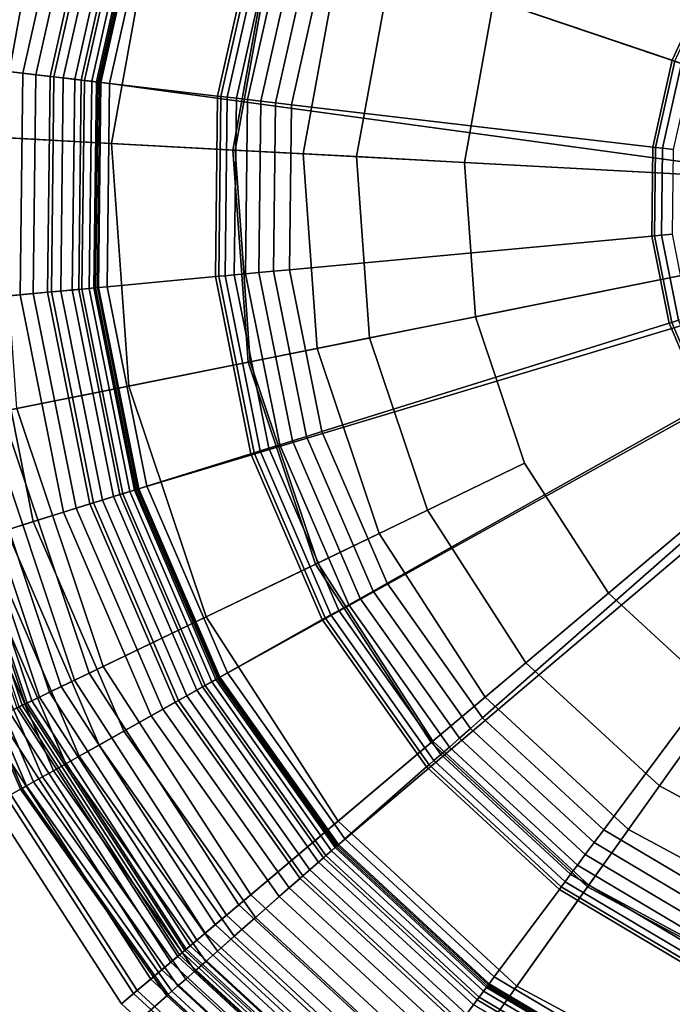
# Model space of a CAD drawing. Extents: x -43.1 to 43.1, y -41.3 to 41.3.
# Tile 43 of 256: x -34.495 to -33.86, y -2.105 to -1.147. Entities that reach past the tile are written whole.
import ezdxf

# ---------------------------------------------------------------- set-up
doc = ezdxf.new("R2010")
doc.units = 0
for name, color, linetype in [('LAMP', 7, 'CONTINUOUS'), ('LAMP_SUPPORT', 18, 'CONTINUOUS'), ('METAL_BASE', 254, 'CONTINUOUS')]:
    doc.layers.add(name, color=color, linetype=linetype)

msp = doc.modelspace()

# ---------------------------------------------------------------- linework, layer by layer
at = {"layer": 'LAMP'}
for points in [[(-33.9865, -0.7703, 41.1433), (-34.1062, -0.9177, 41.1433), (-33.463, -1.3178, 41.1433), (-33.8339, -0.6574, 41.1433)], [(-33.8778, -0.884, 44.2735), (-33.7569, -0.7945, 44.2735), (-33.463, -1.3178, 44.2735), (-33.9726, -1.0008, 44.2735)], [(-34.1854, -1.0902, 41.1433), (-34.2193, -1.277, 41.1433), (-33.463, -1.3178, 41.1433), (-34.1062, -0.9177, 41.1433)], [(-34.6077, -1.2561, 43.8806), (-34.5564, -0.9734, 43.8806), (-34.4699, -1.0006, 43.9998), (-34.5172, -1.261, 43.9998)], [(-34.5323, -1.2602, 41.6352), (-34.4844, -0.9961, 41.6352), (-34.4993, -0.9914, 41.6365), (-34.5479, -1.2593, 41.6365)], [(-34.2878, -1.2734, 41.6428), (-34.2508, -1.0696, 41.6428), (-34.4844, -0.9961, 41.6352), (-34.5323, -1.2602, 41.6352)], [(-34.5172, -1.261, 43.9998), (-34.4699, -1.0006, 43.9998), (-34.3638, -1.0341, 44.107), (-34.4061, -1.267, 44.107)], [(-34.0355, -1.1375, 44.2735), (-33.9726, -1.0008, 44.2735), (-33.463, -1.3178, 44.2735), (-34.0623, -1.2855, 44.2735)], [(-34.4061, -1.267, 44.107), (-34.3638, -1.0341, 44.107), (-34.2488, -1.0703, 44.1939), (-34.2856, -1.2735, 44.1939)], [(-34.2193, -1.277, 41.1433), (-34.1854, -1.0902, 41.1433), (-34.2508, -1.0696, 41.6428), (-34.2878, -1.2734, 41.6428)], [(-34.2856, -1.2735, 44.1939), (-34.2488, -1.0703, 44.1939), (-34.1357, -1.1059, 44.2522), (-34.1673, -1.2798, 44.2522)], [(-34.1673, -1.2798, 44.2522), (-34.1357, -1.1059, 44.2522), (-34.0355, -1.1375, 44.2735), (-34.0623, -1.2855, 44.2735)], [(-34.2729, -1.4799, 41.6428), (-34.2878, -1.2734, 41.6428), (-34.5323, -1.2602, 41.6352), (-34.513, -1.5279, 41.6352)], [(-34.4982, -1.5249, 43.9998), (-34.5172, -1.261, 43.9998), (-34.4061, -1.267, 44.107), (-34.3891, -1.5031, 44.107)], [(-34.3891, -1.5031, 44.107), (-34.4061, -1.267, 44.107), (-34.2856, -1.2735, 44.1939), (-34.2708, -1.4794, 44.1939)], [(-34.2057, -1.4664, 41.1433), (-34.2193, -1.277, 41.1433), (-34.2878, -1.2734, 41.6428), (-34.2729, -1.4799, 41.6428)], [(-34.2708, -1.4794, 44.1939), (-34.2856, -1.2735, 44.1939), (-34.1673, -1.2798, 44.2522), (-34.1546, -1.4562, 44.2522)], [(-34.2057, -1.4664, 41.1433), (-33.463, -1.3178, 41.1433), (-34.2193, -1.277, 41.1433)], [(-34.1546, -1.4562, 44.2522), (-34.1673, -1.2798, 44.2522), (-34.0623, -1.2855, 44.2735), (-34.0515, -1.4356, 44.2735)], [(-34.0515, -1.4356, 44.2735), (-34.0623, -1.2855, 44.2735), (-33.463, -1.3178, 44.2735)], [(-34.1454, -1.6464, 41.1433), (-34.0422, -1.8058, 41.1433), (-33.463, -1.3178, 41.1433), (-34.2057, -1.4664, 41.1433)], [(-34.0038, -1.5782, 44.2735), (-34.0515, -1.4356, 44.2735), (-33.463, -1.3178, 44.2735), (-33.922, -1.7045, 44.2735)], [(-33.9027, -1.9345, 41.1433), (-33.7355, -2.0245, 41.1433), (-33.463, -1.3178, 41.1433), (-34.0422, -1.8058, 41.1433)], [(-33.8114, -1.8065, 44.2735), (-33.922, -1.7045, 44.2735), (-33.463, -1.3178, 44.2735), (-33.6789, -1.8778, 44.2735)], [(-34.0984, -1.6238, 44.2522), (-34.1546, -1.4562, 44.2522), (-34.0515, -1.4356, 44.2735), (-34.0038, -1.5782, 44.2735)], [(-34.2052, -1.6753, 44.1939), (-34.2708, -1.4794, 44.1939), (-34.1546, -1.4562, 44.2522), (-34.0984, -1.6238, 44.2522)], [(-34.1454, -1.6464, 41.1433), (-34.2057, -1.4664, 41.1433), (-34.2729, -1.4799, 41.6428), (-34.2072, -1.6762, 41.6428)], [(-34.2072, -1.6762, 41.6428), (-34.2729, -1.4799, 41.6428), (-34.513, -1.5279, 41.6352), (-34.4278, -1.7824, 41.6352)], [(-34.3139, -1.7276, 44.107), (-34.3891, -1.5031, 44.107), (-34.2708, -1.4794, 44.1939), (-34.2052, -1.6753, 44.1939)], [(-34.4142, -1.7759, 43.9998), (-34.4982, -1.5249, 43.9998), (-34.3891, -1.5031, 44.107), (-34.3139, -1.7276, 44.107)], [(-34.4958, -1.8152, 43.8806), (-34.5871, -1.5427, 43.8806), (-34.4982, -1.5249, 43.9998), (-34.4142, -1.7759, 43.9998)], [(-34.4419, -1.7892, 41.6365), (-34.5284, -1.531, 41.6365), (-34.5425, -1.5338, 41.6411), (-34.4549, -1.7955, 41.6411)], [(-34.4278, -1.7824, 41.6352), (-34.513, -1.5279, 41.6352), (-34.5284, -1.531, 41.6365), (-34.4419, -1.7892, 41.6365)], [(-34.4928, -1.8137, 41.9337), (-34.5837, -1.5421, 41.9337), (-34.5894, -1.5432, 42.2036), (-34.498, -1.8163, 42.2036)], [(-34.49, -1.8124, 41.6997), (-34.5807, -1.5415, 41.6997), (-34.5837, -1.5421, 41.9337), (-34.4928, -1.8137, 41.9337)], [(-34.4882, -1.8116, 41.6845), (-34.5788, -1.5411, 41.6845), (-34.5807, -1.5415, 41.6997), (-34.49, -1.8124, 41.6997)], [(-34.4835, -1.8093, 41.6707), (-34.5736, -1.54, 41.6707), (-34.5788, -1.5411, 41.6845), (-34.4882, -1.8116, 41.6845)], [(-34.476, -1.8057, 41.6586), (-34.5656, -1.5384, 41.6586), (-34.5736, -1.54, 41.6707), (-34.4835, -1.8093, 41.6707)], [(-34.4664, -1.801, 41.6486), (-34.5551, -1.5363, 41.6486), (-34.5656, -1.5384, 41.6586), (-34.476, -1.8057, 41.6586)], [(-34.4549, -1.7955, 41.6411), (-34.5425, -1.5338, 41.6411), (-34.5551, -1.5363, 41.6486), (-34.4664, -1.801, 41.6486)], [(-34.0024, -1.7722, 44.2522), (-34.0984, -1.6238, 44.2522), (-34.0038, -1.5782, 44.2735), (-33.922, -1.7045, 44.2735)], [(-34.093, -1.8486, 44.1939), (-34.2052, -1.6753, 44.1939), (-34.0984, -1.6238, 44.2522), (-34.0024, -1.7722, 44.2522)], [(-34.0422, -1.8058, 41.1433), (-34.1454, -1.6464, 41.1433), (-34.2072, -1.6762, 41.6428), (-34.0947, -1.85, 41.6428)], [(-34.0947, -1.85, 41.6428), (-34.2072, -1.6762, 41.6428), (-34.4278, -1.7824, 41.6352), (-34.2819, -2.0078, 41.6352)], [(-34.1852, -1.9263, 44.107), (-34.3139, -1.7276, 44.107), (-34.2052, -1.6753, 44.1939), (-34.093, -1.8486, 44.1939)], [(-33.8724, -1.8921, 44.2522), (-34.0024, -1.7722, 44.2522), (-33.922, -1.7045, 44.2735), (-33.8114, -1.8065, 44.2735)], [(-34.2703, -1.998, 43.9998), (-34.4142, -1.7759, 43.9998), (-34.3139, -1.7276, 44.107), (-34.1852, -1.9263, 44.107)], [(-33.9412, -1.9886, 44.1939), (-34.093, -1.8486, 44.1939), (-34.0024, -1.7722, 44.2522), (-33.8724, -1.8921, 44.2522)], [(-34.3396, -2.0564, 43.8806), (-34.4958, -1.8152, 43.8806), (-34.4142, -1.7759, 43.9998), (-34.2703, -1.998, 43.9998)], [(-34.2939, -2.0179, 41.6365), (-34.4419, -1.7892, 41.6365), (-34.4549, -1.7955, 41.6411), (-34.3049, -2.0271, 41.6411)], [(-34.2819, -2.0078, 41.6352), (-34.4278, -1.7824, 41.6352), (-34.4419, -1.7892, 41.6365), (-34.2939, -2.0179, 41.6365)], [(-34.3147, -2.0354, 41.6486), (-34.4664, -1.801, 41.6486), (-34.476, -1.8057, 41.6586), (-34.3229, -2.0423, 41.6586)], [(-34.3049, -2.0271, 41.6411), (-34.4549, -1.7955, 41.6411), (-34.4664, -1.801, 41.6486), (-34.3147, -2.0354, 41.6486)], [(-34.3292, -2.0476, 41.6707), (-34.4835, -1.8093, 41.6707), (-34.4882, -1.8116, 41.6845), (-34.3332, -2.051, 41.6845)], [(-34.3229, -2.0423, 41.6586), (-34.476, -1.8057, 41.6586), (-34.4835, -1.8093, 41.6707), (-34.3292, -2.0476, 41.6707)], [(-33.9027, -1.9345, 41.1433), (-34.0422, -1.8058, 41.1433), (-34.0947, -1.85, 41.6428), (-33.9425, -1.9904, 41.6428)], [(-33.7167, -1.9759, 44.2522), (-33.8724, -1.8921, 44.2522), (-33.8114, -1.8065, 44.2735), (-33.6789, -1.8778, 44.2735)], [(-34.3845, -2.0942, 43.7579), (-34.5486, -1.8406, 43.7579), (-34.4958, -1.8152, 43.8806), (-34.3396, -2.0564, 43.8806)], [(-34.3481, -2.0635, 42.4966), (-34.5057, -1.82, 42.4966), (-34.516, -1.8249, 42.7996), (-34.3568, -2.0709, 42.7996)], [(-34.3415, -2.058, 42.2036), (-34.498, -1.8163, 42.2036), (-34.5057, -1.82, 42.4966), (-34.3481, -2.0635, 42.4966)], [(-34.3371, -2.0542, 41.9337), (-34.4928, -1.8137, 41.9337), (-34.498, -1.8163, 42.2036), (-34.3415, -2.058, 42.2036)], [(-34.3347, -2.0523, 41.6997), (-34.49, -1.8124, 41.6997), (-34.4928, -1.8137, 41.9337), (-34.3371, -2.0542, 41.9337)], [(-34.3332, -2.051, 41.6845), (-34.4882, -1.8116, 41.6845), (-34.49, -1.8124, 41.6997), (-34.3347, -2.0523, 41.6997)], [(-34.3568, -2.0709, 42.7996), (-34.516, -1.8249, 42.7996), (-34.5289, -1.8311, 43.0998), (-34.3677, -2.0801, 43.0998)], [(-34.3808, -2.0911, 43.3843), (-34.5443, -1.8386, 43.3843), (-34.5624, -1.8473, 43.6401), (-34.3961, -2.104, 43.6401)], [(-34.3677, -2.0801, 43.0998), (-34.5289, -1.8311, 43.0998), (-34.5443, -1.8386, 43.3843), (-34.3808, -2.0911, 43.3843)], [(-34.3961, -2.104, 43.6401), (-34.5624, -1.8473, 43.6401), (-34.5486, -1.8406, 43.7579), (-34.3845, -2.0942, 43.7579)], [(-34.0112, -2.0868, 44.107), (-34.1852, -1.9263, 44.107), (-34.093, -1.8486, 44.1939), (-33.9412, -1.9886, 44.1939)], [(-33.9425, -1.9904, 41.6428), (-34.0947, -1.85, 41.6428), (-34.2819, -2.0078, 41.6352), (-34.0846, -2.1898, 41.6352)], [(-33.7594, -2.0865, 44.1939), (-33.9412, -1.9886, 44.1939), (-33.8724, -1.8921, 44.2522), (-33.7167, -1.9759, 44.2522)], [(-34.0758, -2.1774, 43.9998), (-34.2703, -1.998, 43.9998), (-34.1852, -1.9263, 44.107), (-34.0112, -2.0868, 44.107)], [(-33.7355, -2.0245, 41.1433), (-33.9027, -1.9345, 41.1433), (-33.9425, -1.9904, 41.6428), (-33.7601, -2.0885, 41.6428)], [(-33.7601, -2.0885, 41.6428), (-33.9425, -1.9904, 41.6428), (-34.0846, -2.1898, 41.6352), (-33.8482, -2.317, 41.6352)], [(-33.8027, -2.199, 44.107), (-34.0112, -2.0868, 44.107), (-33.9412, -1.9886, 44.1939), (-33.7594, -2.0865, 44.1939)], [(-34.1284, -2.2512, 43.8806), (-34.3396, -2.0564, 43.8806), (-34.2703, -1.998, 43.9998), (-34.0758, -2.1774, 43.9998)], [(-34.0846, -2.1898, 41.6352), (-34.2819, -2.0078, 41.6352), (-34.2939, -2.0179, 41.6365), (-34.0937, -2.2025, 41.6365)], [(-34.0937, -2.2025, 41.6365), (-34.2939, -2.0179, 41.6365), (-34.3049, -2.0271, 41.6411), (-34.1021, -2.2142, 41.6411)], [(-34.1021, -2.2142, 41.6411), (-34.3049, -2.0271, 41.6411), (-34.3147, -2.0354, 41.6486), (-34.1095, -2.2246, 41.6486)], [(-34.1095, -2.2246, 41.6486), (-34.3147, -2.0354, 41.6486), (-34.3229, -2.0423, 41.6586), (-34.1157, -2.2334, 41.6586)], [(-34.1205, -2.2401, 41.6707), (-34.3292, -2.0476, 41.6707), (-34.3332, -2.051, 41.6845), (-34.1235, -2.2444, 41.6845)], [(-34.1157, -2.2334, 41.6586), (-34.3229, -2.0423, 41.6586), (-34.3292, -2.0476, 41.6707), (-34.1205, -2.2401, 41.6707)], [(-34.1625, -2.299, 43.7579), (-34.3845, -2.0942, 43.7579), (-34.3396, -2.0564, 43.8806), (-34.1284, -2.2512, 43.8806)], [(-34.1298, -2.2532, 42.2036), (-34.3415, -2.058, 42.2036), (-34.3481, -2.0635, 42.4966), (-34.1348, -2.2602, 42.4966)], [(-34.1265, -2.2485, 41.9337), (-34.3371, -2.0542, 41.9337), (-34.3415, -2.058, 42.2036), (-34.1298, -2.2532, 42.2036)], [(-34.1247, -2.246, 41.6997), (-34.3347, -2.0523, 41.6997), (-34.3371, -2.0542, 41.9337), (-34.1265, -2.2485, 41.9337)], [(-34.1235, -2.2444, 41.6845), (-34.3332, -2.051, 41.6845), (-34.3347, -2.0523, 41.6997), (-34.1247, -2.246, 41.6997)], [(-34.1348, -2.2602, 42.4966), (-34.3481, -2.0635, 42.4966), (-34.3568, -2.0709, 42.7996), (-34.1414, -2.2695, 42.7996)], [(-34.1414, -2.2695, 42.7996), (-34.3568, -2.0709, 42.7996), (-34.3677, -2.0801, 43.0998), (-34.1497, -2.2811, 43.0998)], [(-34.1497, -2.2811, 43.0998), (-34.3677, -2.0801, 43.0998), (-34.3808, -2.0911, 43.3843), (-34.1597, -2.2951, 43.3843)], [(-33.8428, -2.3028, 43.9998), (-34.0758, -2.1774, 43.9998), (-34.0112, -2.0868, 44.107), (-33.8027, -2.199, 44.107)], [(-34.1597, -2.2951, 43.3843), (-34.3808, -2.0911, 43.3843), (-34.3961, -2.104, 43.6401), (-34.1713, -2.3114, 43.6401)], [(-34.1713, -2.3114, 43.6401), (-34.3961, -2.104, 43.6401), (-34.3845, -2.0942, 43.7579), (-34.1625, -2.299, 43.7579)]]:
    msp.add_3dface(points, dxfattribs=at)
at = {"layer": 'LAMP_SUPPORT'}
for points in [[(-33.4903, -1.3111, 40.5662), (-34.0204, -0.5386, 40.5662), (-33.8462, -0.4407, 40.5662), (-33.6553, -0.3812, 40.5662)], [(-33.4903, -1.3111, 40.5662), (-34.1706, -0.6705, 40.5662), (-34.0204, -0.5386, 40.5662)], [(-33.4903, -1.3111, 40.5662), (-34.3734, -1.0125, 40.5662), (-34.29, -0.8308, 40.5662), (-34.1706, -0.6705, 40.5662)], [(-34.1284, -0.9267, 36.7827), (-34.1955, -1.0726, 36.7827), (-33.86, -1.1861, 36.7827), (-33.8238, -1.1074, 36.7827)], [(-34.4328, -0.9924, 41.5307), (-34.4795, -1.2002, 41.5307), (-34.5721, -1.1893, 41.5307), (-34.5211, -0.9625, 41.5307)], [(-34.5003, -0.9696, 37.9338), (-34.5503, -1.1919, 37.9338), (-34.523, -1.1951, 37.929), (-34.4742, -0.9784, 37.929)], [(-34.4742, -0.9784, 37.929), (-34.523, -1.1951, 37.929), (-34.4924, -1.1987, 37.9214), (-34.445, -0.9882, 37.9214)], [(-34.445, -0.9882, 37.9214), (-34.4924, -1.1987, 37.9214), (-34.462, -1.2022, 37.9114), (-34.416, -0.998, 37.9114)], [(-34.4195, -0.9969, 41.5291), (-34.4657, -1.2018, 41.5291), (-34.4795, -1.2002, 41.5307), (-34.4328, -0.9924, 41.5307)], [(-34.4074, -1.001, 41.5245), (-34.4529, -1.2033, 41.5245), (-34.4657, -1.2018, 41.5291), (-34.4195, -0.9969, 41.5291)], [(-34.416, -0.998, 37.9114), (-34.462, -1.2022, 37.9114), (-34.4354, -1.2053, 37.8993), (-34.3907, -1.0066, 37.8993)], [(-34.3967, -1.0046, 41.5173), (-34.4417, -1.2046, 41.5173), (-34.4529, -1.2033, 41.5245), (-34.4074, -1.001, 41.5245)], [(-34.3877, -1.0076, 41.5079), (-34.4323, -1.2057, 41.5079), (-34.4417, -1.2046, 41.5173), (-34.3967, -1.0046, 41.5173)], [(-34.3907, -1.0066, 37.8993), (-34.4354, -1.2053, 37.8993), (-34.4162, -1.2076, 37.8854), (-34.3724, -1.0128, 37.8854)], [(-34.3809, -1.0099, 41.4966), (-34.4252, -1.2065, 41.4966), (-34.4323, -1.2057, 41.5079), (-34.3877, -1.0076, 41.5079)], [(-34.3766, -1.0114, 41.4838), (-34.4206, -1.2071, 41.4838), (-34.4252, -1.2065, 41.4966), (-34.3809, -1.0099, 41.4966)], [(-34.375, -1.0119, 41.4698), (-34.419, -1.2073, 41.4698), (-34.4206, -1.2071, 41.4838), (-34.3766, -1.0114, 41.4838)], [(-34.3734, -1.0125, 40.5662), (-34.4173, -1.2075, 40.5662), (-34.419, -1.2073, 41.4698), (-34.375, -1.0119, 41.4698)], [(-33.4903, -1.3111, 40.5662), (-33.4857, -1.3345, 40.5662), (-34.4173, -1.2075, 40.5662), (-34.3734, -1.0125, 40.5662)], [(-34.3724, -1.0128, 37.8854), (-34.4162, -1.2076, 37.8854), (-34.4079, -1.2086, 37.8701), (-34.3645, -1.0155, 37.8701)], [(-34.3645, -1.0155, 37.8701), (-34.4079, -1.2086, 37.8701), (-34.3027, -1.2209, 36.848), (-34.2641, -1.0494, 36.848)], [(-34.2641, -1.0494, 36.848), (-34.3027, -1.2209, 36.848), (-34.2994, -1.2213, 36.8327), (-34.261, -1.0505, 36.8327)], [(-34.261, -1.0505, 36.8327), (-34.2994, -1.2213, 36.8327), (-34.2932, -1.222, 36.8188), (-34.2551, -1.0525, 36.8188)], [(-34.2551, -1.0525, 36.8188), (-34.2932, -1.222, 36.8188), (-34.2844, -1.223, 36.8067), (-34.2467, -1.0553, 36.8067)], [(-34.2467, -1.0553, 36.8067), (-34.2844, -1.223, 36.8067), (-34.2734, -1.2243, 36.7967), (-34.2362, -1.0589, 36.7967)], [(-34.2362, -1.0589, 36.7967), (-34.2734, -1.2243, 36.7967), (-34.2605, -1.2258, 36.7891), (-34.2239, -1.063, 36.7891)], [(-34.2239, -1.063, 36.7891), (-34.2605, -1.2258, 36.7891), (-34.2462, -1.2275, 36.7843), (-34.2102, -1.0677, 36.7843)], [(-34.2102, -1.0677, 36.7843), (-34.2462, -1.2275, 36.7843), (-34.2307, -1.2293, 36.7827), (-34.1955, -1.0726, 36.7827)], [(-34.1955, -1.0726, 36.7827), (-34.2307, -1.2293, 36.7827), (-33.879, -1.2705, 36.7827), (-33.86, -1.1861, 36.7827)], [(-33.8238, -1.1074, 36.7827), (-33.86, -1.1861, 36.7827), (-33.8575, -1.1869, 36.763), (-33.8216, -1.1088, 36.763)], [(-33.86, -1.1861, 36.7827), (-33.879, -1.2705, 36.7827), (-33.8764, -1.2708, 36.763), (-33.8575, -1.1869, 36.763)], [(-33.8575, -1.1869, 36.763), (-33.8764, -1.2708, 36.763), (-33.8695, -1.2717, 36.7108), (-33.8509, -1.1892, 36.7108)], [(-34.4795, -1.2002, 41.5307), (-34.4821, -1.4131, 41.5307), (-34.5749, -1.4218, 41.5307), (-34.5721, -1.1893, 41.5307)], [(-34.523, -1.1951, 37.929), (-34.5257, -1.4172, 37.929), (-34.4949, -1.4143, 37.9214), (-34.4924, -1.1987, 37.9214)], [(-33.8509, -1.1892, 36.7108), (-33.8695, -1.2717, 36.7108), (-33.8588, -1.2729, 36.6355), (-33.8407, -1.1926, 36.6355)], [(-34.4924, -1.1987, 37.9214), (-34.4949, -1.4143, 37.9214), (-34.4645, -1.4115, 37.9114), (-34.462, -1.2022, 37.9114)], [(-34.4657, -1.2018, 41.5291), (-34.4682, -1.4118, 41.5291), (-34.4821, -1.4131, 41.5307), (-34.4795, -1.2002, 41.5307)], [(-34.4529, -1.2033, 41.5245), (-34.4554, -1.4106, 41.5245), (-34.4682, -1.4118, 41.5291), (-34.4657, -1.2018, 41.5291)], [(-34.462, -1.2022, 37.9114), (-34.4645, -1.4115, 37.9114), (-34.4379, -1.409, 37.8993), (-34.4354, -1.2053, 37.8993)], [(-34.4417, -1.2046, 41.5173), (-34.4441, -1.4096, 41.5173), (-34.4554, -1.4106, 41.5245), (-34.4529, -1.2033, 41.5245)], [(-34.4323, -1.2057, 41.5079), (-34.4347, -1.4087, 41.5079), (-34.4441, -1.4096, 41.5173), (-34.4417, -1.2046, 41.5173)], [(-34.4354, -1.2053, 37.8993), (-34.4379, -1.409, 37.8993), (-34.4186, -1.4072, 37.8854), (-34.4162, -1.2076, 37.8854)], [(-34.4252, -1.2065, 41.4966), (-34.4276, -1.408, 41.4966), (-34.4347, -1.4087, 41.5079), (-34.4323, -1.2057, 41.5079)], [(-34.4206, -1.2071, 41.4838), (-34.423, -1.4076, 41.4838), (-34.4276, -1.408, 41.4966), (-34.4252, -1.2065, 41.4966)], [(-34.419, -1.2073, 41.4698), (-34.4214, -1.4075, 41.4698), (-34.423, -1.4076, 41.4838), (-34.4206, -1.2071, 41.4838)], [(-34.4173, -1.2075, 40.5662), (-34.4197, -1.4073, 40.5662), (-34.4214, -1.4075, 41.4698), (-34.419, -1.2073, 41.4698)], [(-33.4857, -1.3345, 40.5662), (-34.3805, -1.6033, 40.5662), (-34.4197, -1.4073, 40.5662), (-34.4173, -1.2075, 40.5662)], [(-34.4162, -1.2076, 37.8854), (-34.4186, -1.4072, 37.8854), (-34.4103, -1.4064, 37.8701), (-34.4079, -1.2086, 37.8701)], [(-34.4079, -1.2086, 37.8701), (-34.4103, -1.4064, 37.8701), (-34.3048, -1.3966, 36.848), (-34.3027, -1.2209, 36.848)], [(-34.3027, -1.2209, 36.848), (-34.3048, -1.3966, 36.848), (-34.3015, -1.3963, 36.8327), (-34.2994, -1.2213, 36.8327)], [(-34.2994, -1.2213, 36.8327), (-34.3015, -1.3963, 36.8327), (-34.2953, -1.3957, 36.8188), (-34.2932, -1.222, 36.8188)], [(-34.2932, -1.222, 36.8188), (-34.2953, -1.3957, 36.8188), (-34.2865, -1.3949, 36.8067), (-34.2844, -1.223, 36.8067)], [(-34.2844, -1.223, 36.8067), (-34.2865, -1.3949, 36.8067), (-34.2754, -1.3939, 36.7967), (-34.2734, -1.2243, 36.7967)], [(-34.2734, -1.2243, 36.7967), (-34.2754, -1.3939, 36.7967), (-34.2625, -1.3927, 36.7891), (-34.2605, -1.2258, 36.7891)], [(-34.2605, -1.2258, 36.7891), (-34.2625, -1.3927, 36.7891), (-34.2481, -1.3914, 36.7843), (-34.2462, -1.2275, 36.7843)], [(-34.2462, -1.2275, 36.7843), (-34.2481, -1.3914, 36.7843), (-34.2326, -1.3899, 36.7827), (-34.2307, -1.2293, 36.7827)], [(-34.2307, -1.2293, 36.7827), (-34.2326, -1.3899, 36.7827), (-33.88, -1.3571, 36.7827), (-33.879, -1.2705, 36.7827)], [(-33.879, -1.2705, 36.7827), (-33.88, -1.3571, 36.7827), (-33.8774, -1.3569, 36.763), (-33.8764, -1.2708, 36.763)], [(-33.8764, -1.2708, 36.763), (-33.8774, -1.3569, 36.763), (-33.8705, -1.3562, 36.7108), (-33.8695, -1.2717, 36.7108)], [(-33.8695, -1.2717, 36.7108), (-33.8705, -1.3562, 36.7108), (-33.8598, -1.3552, 36.6355), (-33.8588, -1.2729, 36.6355)], [(-33.4857, -1.3345, 40.5662), (-34.3014, -1.7869, 40.5662), (-34.3805, -1.6033, 40.5662)], [(-33.4857, -1.3345, 40.5662), (-33.468, -1.3426, 40.5662), (-34.1858, -1.95, 40.5662), (-34.3014, -1.7869, 40.5662)], [(-33.468, -1.3426, 40.5662), (-33.867, -2.1875, 40.5662), (-34.0389, -2.0855, 40.5662), (-34.1858, -1.95, 40.5662)], [(-33.468, -1.3426, 40.5662), (-33.6777, -2.2515, 40.5662), (-33.867, -2.1875, 40.5662)], [(-34.2326, -1.3899, 36.7827), (-34.2011, -1.5474, 36.7827), (-33.863, -1.442, 36.7827), (-33.88, -1.3571, 36.7827)], [(-33.88, -1.3571, 36.7827), (-33.863, -1.442, 36.7827), (-33.8605, -1.4412, 36.763), (-33.8774, -1.3569, 36.763)], [(-33.8774, -1.3569, 36.763), (-33.8605, -1.4412, 36.763), (-33.8539, -1.4391, 36.7108), (-33.8705, -1.3562, 36.7108)], [(-33.8705, -1.3562, 36.7108), (-33.8539, -1.4391, 36.7108), (-33.8437, -1.4359, 36.6355), (-33.8598, -1.3552, 36.6355)], [(-34.4103, -1.4064, 37.8701), (-34.3715, -1.6005, 37.8701), (-34.2703, -1.569, 36.848), (-34.3048, -1.3966, 36.848)], [(-34.3048, -1.3966, 36.848), (-34.2703, -1.569, 36.848), (-34.2672, -1.568, 36.8327), (-34.3015, -1.3963, 36.8327)], [(-34.3015, -1.3963, 36.8327), (-34.2672, -1.568, 36.8327), (-34.2612, -1.5661, 36.8188), (-34.2953, -1.3957, 36.8188)], [(-34.2953, -1.3957, 36.8188), (-34.2612, -1.5661, 36.8188), (-34.2527, -1.5635, 36.8067), (-34.2865, -1.3949, 36.8067)], [(-34.2865, -1.3949, 36.8067), (-34.2527, -1.5635, 36.8067), (-34.2421, -1.5602, 36.7967), (-34.2754, -1.3939, 36.7967)], [(-34.2754, -1.3939, 36.7967), (-34.2421, -1.5602, 36.7967), (-34.2298, -1.5563, 36.7891), (-34.2625, -1.3927, 36.7891)], [(-34.2625, -1.3927, 36.7891), (-34.2298, -1.5563, 36.7891), (-34.216, -1.552, 36.7843), (-34.2481, -1.3914, 36.7843)], [(-34.2481, -1.3914, 36.7843), (-34.216, -1.552, 36.7843), (-34.2011, -1.5474, 36.7827), (-34.2326, -1.3899, 36.7827)], [(-34.4379, -1.409, 37.8993), (-34.3979, -1.6087, 37.8993), (-34.3794, -1.603, 37.8854), (-34.4186, -1.4072, 37.8854)], [(-34.4276, -1.408, 41.4966), (-34.388, -1.6057, 41.4966), (-34.3949, -1.6078, 41.5079), (-34.4347, -1.4087, 41.5079)], [(-34.423, -1.4076, 41.4838), (-34.3836, -1.6043, 41.4838), (-34.388, -1.6057, 41.4966), (-34.4276, -1.408, 41.4966)], [(-34.4214, -1.4075, 41.4698), (-34.3821, -1.6038, 41.4698), (-34.3836, -1.6043, 41.4838), (-34.423, -1.4076, 41.4838)], [(-34.4197, -1.4073, 40.5662), (-34.3805, -1.6033, 40.5662), (-34.3821, -1.6038, 41.4698), (-34.4214, -1.4075, 41.4698)], [(-34.4186, -1.4072, 37.8854), (-34.3794, -1.603, 37.8854), (-34.3715, -1.6005, 37.8701), (-34.4103, -1.4064, 37.8701)], [(-34.4821, -1.4131, 41.5307), (-34.4403, -1.622, 41.5307), (-34.5293, -1.6497, 41.5307), (-34.5749, -1.4218, 41.5307)], [(-34.5531, -1.4197, 37.9338), (-34.5083, -1.6432, 37.9338), (-34.4821, -1.635, 37.929), (-34.5257, -1.4172, 37.929)], [(-34.5257, -1.4172, 37.929), (-34.4821, -1.635, 37.929), (-34.4526, -1.6258, 37.9214), (-34.4949, -1.4143, 37.9214)], [(-34.4949, -1.4143, 37.9214), (-34.4526, -1.6258, 37.9214), (-34.4234, -1.6167, 37.9114), (-34.4645, -1.4115, 37.9114)], [(-34.4682, -1.4118, 41.5291), (-34.427, -1.6178, 41.5291), (-34.4403, -1.622, 41.5307), (-34.4821, -1.4131, 41.5307)], [(-34.4554, -1.4106, 41.5245), (-34.4147, -1.614, 41.5245), (-34.427, -1.6178, 41.5291), (-34.4682, -1.4118, 41.5291)], [(-34.4645, -1.4115, 37.9114), (-34.4234, -1.6167, 37.9114), (-34.3979, -1.6087, 37.8993), (-34.4379, -1.409, 37.8993)], [(-34.4441, -1.4096, 41.5173), (-34.4039, -1.6106, 41.5173), (-34.4147, -1.614, 41.5245), (-34.4554, -1.4106, 41.5245)], [(-34.4347, -1.4087, 41.5079), (-34.3949, -1.6078, 41.5079), (-34.4039, -1.6106, 41.5173), (-34.4441, -1.4096, 41.5173)], [(-34.2011, -1.5474, 36.7827), (-34.1375, -1.6949, 36.7827), (-33.8288, -1.5215, 36.7827), (-33.863, -1.442, 36.7827)], [(-33.863, -1.442, 36.7827), (-33.8288, -1.5215, 36.7827), (-33.8265, -1.5202, 36.763), (-33.8605, -1.4412, 36.763)], [(-33.8605, -1.4412, 36.763), (-33.8265, -1.5202, 36.763), (-33.8204, -1.5168, 36.7108), (-33.8539, -1.4391, 36.7108)], [(-34.1375, -1.6949, 36.7827), (-34.0447, -1.8259, 36.7827), (-33.7787, -1.5921, 36.7827), (-33.8288, -1.5215, 36.7827)], [(-34.216, -1.552, 36.7843), (-34.1511, -1.7025, 36.7843), (-34.1375, -1.6949, 36.7827), (-34.2011, -1.5474, 36.7827)], [(-34.2527, -1.5635, 36.8067), (-34.1847, -1.7213, 36.8067), (-34.175, -1.7159, 36.7967), (-34.2421, -1.5602, 36.7967)], [(-34.2421, -1.5602, 36.7967), (-34.175, -1.7159, 36.7967), (-34.1637, -1.7096, 36.7891), (-34.2298, -1.5563, 36.7891)], [(-34.2298, -1.5563, 36.7891), (-34.1637, -1.7096, 36.7891), (-34.1511, -1.7025, 36.7843), (-34.216, -1.552, 36.7843)], [(-34.3715, -1.6005, 37.8701), (-34.2931, -1.7822, 37.8701), (-34.2007, -1.7303, 36.848), (-34.2703, -1.569, 36.848)], [(-34.2703, -1.569, 36.848), (-34.2007, -1.7303, 36.848), (-34.1979, -1.7287, 36.8327), (-34.2672, -1.568, 36.8327)], [(-34.2672, -1.568, 36.8327), (-34.1979, -1.7287, 36.8327), (-34.1924, -1.7257, 36.8188), (-34.2612, -1.5661, 36.8188)], [(-34.2612, -1.5661, 36.8188), (-34.1924, -1.7257, 36.8188), (-34.1847, -1.7213, 36.8067), (-34.2527, -1.5635, 36.8067)], [(-34.0447, -1.8259, 36.7827), (-33.9267, -1.9348, 36.7827), (-33.7151, -1.6508, 36.7827), (-33.7787, -1.5921, 36.7827)], [(-34.4234, -1.6167, 37.9114), (-34.3406, -1.8089, 37.9114), (-34.3173, -1.7958, 37.8993), (-34.3979, -1.6087, 37.8993)], [(-34.3949, -1.6078, 41.5079), (-34.3146, -1.7943, 41.5079), (-34.3228, -1.7989, 41.5173), (-34.4039, -1.6106, 41.5173)], [(-34.3979, -1.6087, 37.8993), (-34.3173, -1.7958, 37.8993), (-34.3004, -1.7863, 37.8854), (-34.3794, -1.603, 37.8854)], [(-34.388, -1.6057, 41.4966), (-34.3083, -1.7907, 41.4966), (-34.3146, -1.7943, 41.5079), (-34.3949, -1.6078, 41.5079)], [(-34.3836, -1.6043, 41.4838), (-34.3043, -1.7885, 41.4838), (-34.3083, -1.7907, 41.4966), (-34.388, -1.6057, 41.4966)], [(-34.3821, -1.6038, 41.4698), (-34.3028, -1.7877, 41.4698), (-34.3043, -1.7885, 41.4838), (-34.3836, -1.6043, 41.4838)], [(-34.3805, -1.6033, 40.5662), (-34.3014, -1.7869, 40.5662), (-34.3028, -1.7877, 41.4698), (-34.3821, -1.6038, 41.4698)], [(-34.3794, -1.603, 37.8854), (-34.3004, -1.7863, 37.8854), (-34.2931, -1.7822, 37.8701), (-34.3715, -1.6005, 37.8701)], [(-34.4526, -1.6258, 37.9214), (-34.3673, -1.8239, 37.9214), (-34.3406, -1.8089, 37.9114), (-34.4234, -1.6167, 37.9114)], [(-34.427, -1.6178, 41.5291), (-34.3438, -1.8107, 41.5291), (-34.356, -1.8175, 41.5307), (-34.4403, -1.622, 41.5307)], [(-34.4147, -1.614, 41.5245), (-34.3326, -1.8044, 41.5245), (-34.3438, -1.8107, 41.5291), (-34.427, -1.6178, 41.5291)], [(-34.4039, -1.6106, 41.5173), (-34.3228, -1.7989, 41.5173), (-34.3326, -1.8044, 41.5245), (-34.4147, -1.614, 41.5245)], [(-34.4403, -1.622, 41.5307), (-34.356, -1.8175, 41.5307), (-34.4373, -1.8632, 41.5307), (-34.5293, -1.6497, 41.5307)], [(-34.4821, -1.635, 37.929), (-34.3941, -1.839, 37.929), (-34.3673, -1.8239, 37.9214), (-34.4526, -1.6258, 37.9214)], [(-34.5083, -1.6432, 37.9338), (-34.4181, -1.8524, 37.9338), (-34.3941, -1.839, 37.929), (-34.4821, -1.635, 37.929)], [(-34.5293, -1.6497, 37.9354), (-34.4373, -1.8632, 37.9354), (-34.4181, -1.8524, 37.9338), (-34.5083, -1.6432, 37.9338)], [(-34.5437, -1.6542, 41.5289), (-34.4504, -1.8706, 41.5289), (-34.4625, -1.8773, 41.524), (-34.5569, -1.6583, 41.524)], [(-34.5568, -1.6583, 37.9421), (-34.4625, -1.8773, 37.9421), (-34.4504, -1.8706, 37.9372), (-34.5437, -1.6542, 37.9372)], [(-34.5437, -1.6542, 37.9372), (-34.4504, -1.8706, 37.9372), (-34.4373, -1.8632, 37.9354), (-34.5293, -1.6497, 37.9354)], [(-34.5293, -1.6497, 41.5307), (-34.4373, -1.8632, 41.5307), (-34.4504, -1.8706, 41.5289), (-34.5437, -1.6542, 41.5289)], [(-33.9267, -1.9348, 36.7827), (-33.7885, -2.0167, 36.7827), (-33.6406, -1.695, 36.7827), (-33.7151, -1.6508, 36.7827)], [(-34.5856, -1.6673, 37.9723), (-34.4887, -1.8921, 37.9723), (-34.482, -1.8883, 37.9601), (-34.5782, -1.665, 37.9601)], [(-34.5782, -1.665, 41.5061), (-34.482, -1.8883, 41.5061), (-34.4887, -1.8921, 41.4939), (-34.5856, -1.6673, 41.4939)], [(-34.5782, -1.665, 37.9601), (-34.482, -1.8883, 37.9601), (-34.4731, -1.8833, 37.9499), (-34.5685, -1.6619, 37.9499)], [(-34.5685, -1.6619, 41.5162), (-34.4731, -1.8833, 41.5162), (-34.482, -1.8883, 41.5061), (-34.5782, -1.665, 41.5061)], [(-34.5685, -1.6619, 37.9499), (-34.4731, -1.8833, 37.9499), (-34.4625, -1.8773, 37.9421), (-34.5568, -1.6583, 37.9421)], [(-34.5569, -1.6583, 41.524), (-34.4625, -1.8773, 41.524), (-34.4731, -1.8833, 41.5162), (-34.5685, -1.6619, 41.5162)], [(-34.592, -1.6693, 38.0011), (-34.4945, -1.8953, 38.0011), (-34.493, -1.8945, 37.9861), (-34.5903, -1.6687, 37.9861)], [(-34.5903, -1.6687, 41.48), (-34.493, -1.8945, 41.48), (-34.4945, -1.8953, 41.465), (-34.592, -1.6693, 41.465)], [(-34.592, -1.6693, 41.465), (-34.4945, -1.8953, 41.465), (-34.4945, -1.8953, 38.0011), (-34.592, -1.6693, 38.0011)], [(-34.5903, -1.6687, 37.9861), (-34.493, -1.8945, 37.9861), (-34.4887, -1.8921, 37.9723), (-34.5856, -1.6673, 37.9723)], [(-34.5856, -1.6673, 41.4939), (-34.4887, -1.8921, 41.4939), (-34.493, -1.8945, 41.48), (-34.5903, -1.6687, 41.48)], [(-34.1511, -1.7025, 36.7843), (-34.0564, -1.8362, 36.7843), (-34.0447, -1.8259, 36.7827), (-34.1375, -1.6949, 36.7827)], [(-34.1637, -1.7096, 36.7891), (-34.0672, -1.8457, 36.7891), (-34.0564, -1.8362, 36.7843), (-34.1511, -1.7025, 36.7843)], [(-34.175, -1.7159, 36.7967), (-34.077, -1.8543, 36.7967), (-34.0672, -1.8457, 36.7891), (-34.1637, -1.7096, 36.7891)], [(-34.1924, -1.7257, 36.8188), (-34.092, -1.8675, 36.8188), (-34.0853, -1.8616, 36.8067), (-34.1847, -1.7213, 36.8067)], [(-34.1847, -1.7213, 36.8067), (-34.0853, -1.8616, 36.8067), (-34.077, -1.8543, 36.7967), (-34.175, -1.7159, 36.7967)], [(-34.2931, -1.7822, 37.8701), (-34.1787, -1.9437, 37.8701), (-34.0991, -1.8737, 36.848), (-34.2007, -1.7303, 36.848)], [(-34.2007, -1.7303, 36.848), (-34.0991, -1.8737, 36.848), (-34.0967, -1.8716, 36.8327), (-34.1979, -1.7287, 36.8327)], [(-34.1979, -1.7287, 36.8327), (-34.0967, -1.8716, 36.8327), (-34.092, -1.8675, 36.8188), (-34.1924, -1.7257, 36.8188)], [(-34.3173, -1.7958, 37.8993), (-34.1995, -1.962, 37.8993), (-34.185, -1.9492, 37.8854), (-34.3004, -1.7863, 37.8854)], [(-34.3083, -1.7907, 41.4966), (-34.1918, -1.9552, 41.4966), (-34.1972, -1.9599, 41.5079), (-34.3146, -1.7943, 41.5079)], [(-34.3043, -1.7885, 41.4838), (-34.1883, -1.9521, 41.4838), (-34.1918, -1.9552, 41.4966), (-34.3083, -1.7907, 41.4966)], [(-34.3028, -1.7877, 41.4698), (-34.1871, -1.9511, 41.4698), (-34.1883, -1.9521, 41.4838), (-34.3043, -1.7885, 41.4838)], [(-34.3014, -1.7869, 40.5662), (-34.1858, -1.95, 40.5662), (-34.1871, -1.9511, 41.4698), (-34.3028, -1.7877, 41.4698)], [(-34.3004, -1.7863, 37.8854), (-34.185, -1.9492, 37.8854), (-34.1787, -1.9437, 37.8701), (-34.2931, -1.7822, 37.8701)], [(-34.3406, -1.8089, 37.9114), (-34.2196, -1.9797, 37.9114), (-34.1995, -1.962, 37.8993), (-34.3173, -1.7958, 37.8993)], [(-34.3228, -1.7989, 41.5173), (-34.2043, -1.9662, 41.5173), (-34.2128, -1.9736, 41.5245), (-34.3326, -1.8044, 41.5245)], [(-34.3146, -1.7943, 41.5079), (-34.1972, -1.9599, 41.5079), (-34.2043, -1.9662, 41.5173), (-34.3228, -1.7989, 41.5173)], [(-34.3673, -1.8239, 37.9214), (-34.2426, -1.9998, 37.9214), (-34.2196, -1.9797, 37.9114), (-34.3406, -1.8089, 37.9114)], [(-34.3326, -1.8044, 41.5245), (-34.2128, -1.9736, 41.5245), (-34.2224, -1.9821, 41.5291), (-34.3438, -1.8107, 41.5291)], [(-34.356, -1.8175, 41.5307), (-34.2329, -1.9913, 41.5307), (-34.3029, -2.0529, 41.5307), (-34.4373, -1.8632, 41.5307)], [(-34.3438, -1.8107, 41.5291), (-34.2224, -1.9821, 41.5291), (-34.2329, -1.9913, 41.5307), (-34.356, -1.8175, 41.5307)], [(-34.3941, -1.839, 37.929), (-34.2657, -2.0202, 37.929), (-34.2426, -1.9998, 37.9214), (-34.3673, -1.8239, 37.9214)], [(-34.0564, -1.8362, 36.7843), (-33.9359, -1.9473, 36.7843), (-33.9267, -1.9348, 36.7827), (-34.0447, -1.8259, 36.7827)], [(-34.4181, -1.8524, 37.9338), (-34.2864, -2.0384, 37.9338), (-34.2657, -2.0202, 37.929), (-34.3941, -1.839, 37.929)], [(-34.0672, -1.8457, 36.7891), (-33.9446, -1.9589, 36.7891), (-33.9359, -1.9473, 36.7843), (-34.0564, -1.8362, 36.7843)], [(-34.077, -1.8543, 36.7967), (-33.9523, -1.9692, 36.7967), (-33.9446, -1.9589, 36.7891), (-34.0672, -1.8457, 36.7891)], [(-34.4373, -1.8632, 37.9354), (-34.3029, -2.0529, 37.9354), (-34.2864, -2.0384, 37.9338), (-34.4181, -1.8524, 37.9338)], [(-34.0853, -1.8616, 36.8067), (-33.9589, -1.9781, 36.8067), (-33.9523, -1.9692, 36.7967), (-34.077, -1.8543, 36.7967)], [(-34.4504, -1.8706, 37.9372), (-34.3142, -2.0628, 37.9372), (-34.3029, -2.0529, 37.9354), (-34.4373, -1.8632, 37.9354)], [(-34.4373, -1.8632, 41.5307), (-34.3029, -2.0529, 41.5307), (-34.3142, -2.0628, 41.5289), (-34.4504, -1.8706, 41.5289)], [(-34.0967, -1.8716, 36.8327), (-33.968, -1.9903, 36.8327), (-33.9642, -1.9853, 36.8188), (-34.092, -1.8675, 36.8188)], [(-34.092, -1.8675, 36.8188), (-33.9642, -1.9853, 36.8188), (-33.9589, -1.9781, 36.8067), (-34.0853, -1.8616, 36.8067)], [(-34.4731, -1.8833, 37.9499), (-34.3337, -2.08, 37.9499), (-34.3246, -2.0719, 37.9421), (-34.4625, -1.8773, 37.9421)], [(-34.4625, -1.8773, 41.524), (-34.3246, -2.0719, 41.524), (-34.3337, -2.08, 41.5162), (-34.4731, -1.8833, 41.5162)], [(-34.4625, -1.8773, 37.9421), (-34.3246, -2.0719, 37.9421), (-34.3142, -2.0628, 37.9372), (-34.4504, -1.8706, 37.9372)], [(-34.4504, -1.8706, 41.5289), (-34.3142, -2.0628, 41.5289), (-34.3246, -2.0719, 41.524), (-34.4625, -1.8773, 41.524)], [(-34.1787, -1.9437, 37.8701), (-34.0332, -2.0779, 37.8701), (-33.9699, -1.9929, 36.848), (-34.0991, -1.8737, 36.848)], [(-34.0991, -1.8737, 36.848), (-33.9699, -1.9929, 36.848), (-33.968, -1.9903, 36.8327), (-34.0967, -1.8716, 36.8327)], [(-34.482, -1.8883, 37.9601), (-34.3414, -2.0867, 37.9601), (-34.3337, -2.08, 37.9499), (-34.4731, -1.8833, 37.9499)], [(-34.4731, -1.8833, 41.5162), (-34.3337, -2.08, 41.5162), (-34.3414, -2.0867, 41.5061), (-34.482, -1.8883, 41.5061)], [(-34.4945, -1.8953, 38.0011), (-34.3522, -2.0962, 38.0011), (-34.3509, -2.0951, 37.9861), (-34.493, -1.8945, 37.9861)], [(-34.493, -1.8945, 41.48), (-34.3509, -2.0951, 41.48), (-34.3522, -2.0962, 41.465), (-34.4945, -1.8953, 41.465)], [(-34.4945, -1.8953, 41.465), (-34.3522, -2.0962, 41.465), (-34.3522, -2.0962, 38.0011), (-34.4945, -1.8953, 38.0011)], [(-34.493, -1.8945, 37.9861), (-34.3509, -2.0951, 37.9861), (-34.3472, -2.0918, 37.9723), (-34.4887, -1.8921, 37.9723)], [(-34.4887, -1.8921, 41.4939), (-34.3472, -2.0918, 41.4939), (-34.3509, -2.0951, 41.48), (-34.493, -1.8945, 41.48)], [(-34.4887, -1.8921, 37.9723), (-34.3472, -2.0918, 37.9723), (-34.3414, -2.0867, 37.9601), (-34.482, -1.8883, 37.9601)], [(-34.482, -1.8883, 41.5061), (-34.3414, -2.0867, 41.5061), (-34.3472, -2.0918, 41.4939), (-34.4887, -1.8921, 41.4939)], [(-33.9359, -1.9473, 36.7843), (-33.795, -2.0309, 36.7843), (-33.7885, -2.0167, 36.7827), (-33.9267, -1.9348, 36.7827)], [(-34.185, -1.9492, 37.8854), (-34.0382, -2.0846, 37.8854), (-34.0332, -2.0779, 37.8701), (-34.1787, -1.9437, 37.8701)], [(-34.1995, -1.962, 37.8993), (-34.0498, -2.1001, 37.8993), (-34.0382, -2.0846, 37.8854), (-34.185, -1.9492, 37.8854)], [(-34.1883, -1.9521, 41.4838), (-34.0409, -2.0881, 41.4838), (-34.0436, -2.0918, 41.4966), (-34.1918, -1.9552, 41.4966)], [(-34.1871, -1.9511, 41.4698), (-34.0399, -2.0868, 41.4698), (-34.0409, -2.0881, 41.4838), (-34.1883, -1.9521, 41.4838)], [(-34.1858, -1.95, 40.5662), (-34.0389, -2.0855, 40.5662), (-34.0399, -2.0868, 41.4698), (-34.1871, -1.9511, 41.4698)], [(-33.9446, -1.9589, 36.7891), (-33.8011, -2.044, 36.7891), (-33.795, -2.0309, 36.7843), (-33.9359, -1.9473, 36.7843)], [(-34.2196, -1.9797, 37.9114), (-34.0658, -2.1215, 37.9114), (-34.0498, -2.1001, 37.8993), (-34.1995, -1.962, 37.8993)], [(-34.1972, -1.9599, 41.5079), (-34.0479, -2.0976, 41.5079), (-34.0536, -2.1052, 41.5173), (-34.2043, -1.9662, 41.5173)], [(-34.1918, -1.9552, 41.4966), (-34.0436, -2.0918, 41.4966), (-34.0479, -2.0976, 41.5079), (-34.1972, -1.9599, 41.5079)], [(-33.9523, -1.9692, 36.7967), (-33.8065, -2.0558, 36.7967), (-33.8011, -2.044, 36.7891), (-33.9446, -1.9589, 36.7891)], [(-34.2043, -1.9662, 41.5173), (-34.0536, -2.1052, 41.5173), (-34.0603, -2.1142, 41.5245), (-34.2128, -1.9736, 41.5245)], [(-33.9589, -1.9781, 36.8067), (-33.8111, -2.0659, 36.8067), (-33.8065, -2.0558, 36.7967), (-33.9523, -1.9692, 36.7967)], [(-34.2426, -1.9998, 37.9214), (-34.084, -2.1461, 37.9214), (-34.0658, -2.1215, 37.9114), (-34.2196, -1.9797, 37.9114)], [(-34.2224, -1.9821, 41.5291), (-34.068, -2.1245, 41.5291), (-34.0763, -2.1357, 41.5307), (-34.2329, -1.9913, 41.5307)], [(-34.2128, -1.9736, 41.5245), (-34.0603, -2.1142, 41.5245), (-34.068, -2.1245, 41.5291), (-34.2224, -1.9821, 41.5291)], [(-33.9642, -1.9853, 36.8188), (-33.8148, -2.0739, 36.8188), (-33.8111, -2.0659, 36.8067), (-33.9589, -1.9781, 36.8067)], [(-34.2329, -1.9913, 41.5307), (-34.0763, -2.1357, 41.5307), (-34.132, -2.2105, 41.5307), (-34.3029, -2.0529, 41.5307)], [(-33.9699, -1.9929, 36.848), (-33.8188, -2.0826, 36.848), (-33.8174, -2.0796, 36.8327), (-33.968, -1.9903, 36.8327)], [(-33.968, -1.9903, 36.8327), (-33.8174, -2.0796, 36.8327), (-33.8148, -2.0739, 36.8188), (-33.9642, -1.9853, 36.8188)], [(-34.2657, -2.0202, 37.929), (-34.1025, -2.1708, 37.929), (-34.084, -2.1461, 37.9214), (-34.2426, -1.9998, 37.9214)], [(-34.0332, -2.0779, 37.8701), (-33.8631, -2.1789, 37.8701), (-33.8188, -2.0826, 36.848), (-33.9699, -1.9929, 36.848)], [(-34.2864, -2.0384, 37.9338), (-34.1189, -2.1929, 37.9338), (-34.1025, -2.1708, 37.929), (-34.2657, -2.0202, 37.929)], [(-34.3029, -2.0529, 37.9354), (-34.132, -2.2105, 37.9354), (-34.1189, -2.1929, 37.9338), (-34.2864, -2.0384, 37.9338)], [(-34.3142, -2.0628, 37.9372), (-34.141, -2.2225, 37.9372), (-34.132, -2.2105, 37.9354), (-34.3029, -2.0529, 37.9354)], [(-34.3029, -2.0529, 41.5307), (-34.132, -2.2105, 41.5307), (-34.141, -2.2225, 41.5289), (-34.3142, -2.0628, 41.5289)], [(-34.3246, -2.0719, 37.9421), (-34.1493, -2.2336, 37.9421), (-34.141, -2.2225, 37.9372), (-34.3142, -2.0628, 37.9372)], [(-34.3142, -2.0628, 41.5289), (-34.141, -2.2225, 41.5289), (-34.1493, -2.2336, 41.524), (-34.3246, -2.0719, 41.524)], [(-34.3337, -2.08, 37.9499), (-34.1565, -2.2434, 37.9499), (-34.1493, -2.2336, 37.9421), (-34.3246, -2.0719, 37.9421)], [(-34.3246, -2.0719, 41.524), (-34.1493, -2.2336, 41.524), (-34.1565, -2.2434, 41.5162), (-34.3337, -2.08, 41.5162)], [(-34.0382, -2.0846, 37.8854), (-33.8665, -2.1865, 37.8854), (-33.8631, -2.1789, 37.8701), (-34.0332, -2.0779, 37.8701)], [(-34.3472, -2.0918, 37.9723), (-34.1673, -2.2578, 37.9723), (-34.1626, -2.2516, 37.9601), (-34.3414, -2.0867, 37.9601)], [(-34.3414, -2.0867, 41.5061), (-34.1626, -2.2516, 41.5061), (-34.1673, -2.2578, 41.4939), (-34.3472, -2.0918, 41.4939)], [(-34.3414, -2.0867, 37.9601), (-34.1626, -2.2516, 37.9601), (-34.1565, -2.2434, 37.9499), (-34.3337, -2.08, 37.9499)], [(-34.3337, -2.08, 41.5162), (-34.1565, -2.2434, 41.5162), (-34.1626, -2.2516, 41.5061), (-34.3414, -2.0867, 41.5061)], [(-34.0498, -2.1001, 37.8993), (-33.8746, -2.204, 37.8993), (-33.8665, -2.1865, 37.8854), (-34.0382, -2.0846, 37.8854)], [(-34.0409, -2.0881, 41.4838), (-33.8684, -2.1905, 41.4838), (-33.8703, -2.1946, 41.4966), (-34.0436, -2.0918, 41.4966)], [(-34.0399, -2.0868, 41.4698), (-33.8677, -2.189, 41.4698), (-33.8684, -2.1905, 41.4838), (-34.0409, -2.0881, 41.4838)], [(-34.0389, -2.0855, 40.5662), (-33.867, -2.1875, 40.5662), (-33.8677, -2.189, 41.4698), (-34.0399, -2.0868, 41.4698)], [(-33.8631, -2.1789, 37.8701), (-33.6756, -2.2423, 37.8701), (-33.6523, -2.1389, 36.848), (-33.8188, -2.0826, 36.848)], [(-34.3522, -2.0962, 38.0011), (-34.1712, -2.2631, 38.0011), (-34.1702, -2.2617, 37.9861), (-34.3509, -2.0951, 37.9861)], [(-34.3509, -2.0951, 41.48), (-34.1702, -2.2617, 41.48), (-34.1712, -2.2631, 41.465), (-34.3522, -2.0962, 41.465)], [(-34.3522, -2.0962, 41.465), (-34.1712, -2.2631, 41.465), (-34.1712, -2.2631, 38.0011), (-34.3522, -2.0962, 38.0011)], [(-34.3509, -2.0951, 37.9861), (-34.1702, -2.2617, 37.9861), (-34.1673, -2.2578, 37.9723), (-34.3472, -2.0918, 37.9723)], [(-34.3472, -2.0918, 41.4939), (-34.1673, -2.2578, 41.4939), (-34.1702, -2.2617, 41.48), (-34.3509, -2.0951, 41.48)], [(-34.0479, -2.0976, 41.5079), (-33.8733, -2.2012, 41.5079), (-33.8772, -2.2098, 41.5173), (-34.0536, -2.1052, 41.5173)], [(-34.0436, -2.0918, 41.4966), (-33.8703, -2.1946, 41.4966), (-33.8733, -2.2012, 41.5079), (-34.0479, -2.0976, 41.5079)], [(-34.0658, -2.1215, 37.9114), (-33.8858, -2.2283, 37.9114), (-33.8746, -2.204, 37.8993), (-34.0498, -2.1001, 37.8993)]]:
    msp.add_3dface(points, dxfattribs=at)
at = {"layer": 'METAL_BASE'}
for points in [[(-34.592, -1.6693, 38.8457), (-34.8049, -1.7356, 38.8457), (-34.689, -2.0045, 38.8457), (-34.4945, -1.8953, 38.8457)], [(-34.4945, -1.8953, 39.7327), (-34.689, -2.0045, 39.7327), (-34.8049, -1.7356, 39.7327), (-34.592, -1.6693, 39.7327)], [(-34.592, -1.6693, 38.8457), (-34.4945, -1.8953, 38.8457), (-34.4945, -1.8953, 39.7327), (-34.592, -1.6693, 39.7327)], [(-34.4945, -1.8953, 38.8457), (-34.689, -2.0045, 38.8457), (-34.5197, -2.2434, 38.8457), (-34.3522, -2.0962, 38.8457)], [(-34.3522, -2.0962, 39.7327), (-34.5197, -2.2434, 39.7327), (-34.689, -2.0045, 39.7327), (-34.4945, -1.8953, 39.7327)], [(-34.4945, -1.8953, 38.8457), (-34.3522, -2.0962, 38.8457), (-34.3522, -2.0962, 39.7327), (-34.4945, -1.8953, 39.7327)], [(-34.3522, -2.0962, 38.8457), (-34.5197, -2.2434, 38.8457), (-34.3044, -2.442, 38.8457), (-34.1712, -2.2631, 38.8457)], [(-34.1712, -2.2631, 39.7327), (-34.3044, -2.442, 39.7327), (-34.5197, -2.2434, 39.7327), (-34.3522, -2.0962, 39.7327)], [(-34.3522, -2.0962, 38.8457), (-34.1712, -2.2631, 38.8457), (-34.1712, -2.2631, 39.7327), (-34.3522, -2.0962, 39.7327)]]:
    msp.add_3dface(points, dxfattribs=at)

doc.saveas('drawing.dxf')
